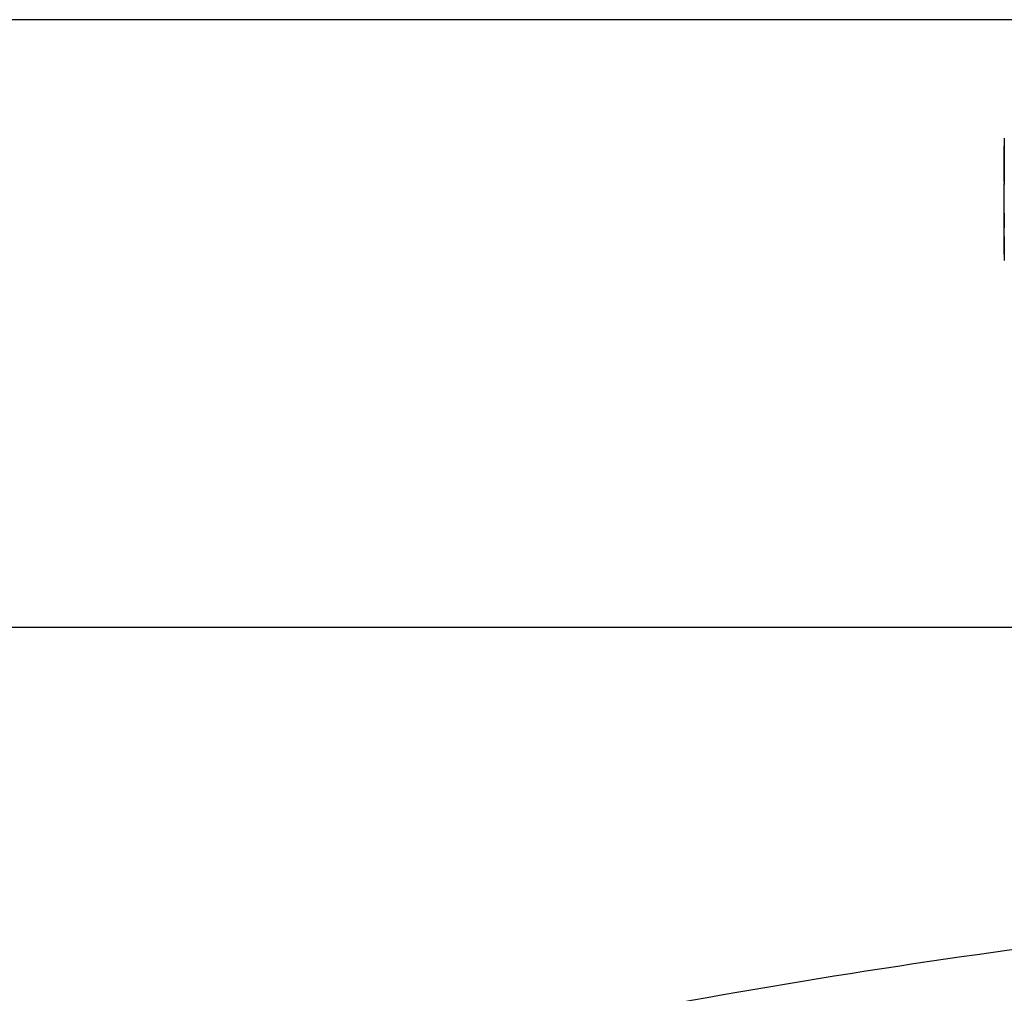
# Model space of a CAD drawing. Header units: millimetres. Extents: x 4086 to 10416, y 123 to 1549.
# Tile 66 of 256: x 6940 to 6966, y 477 to 503. Entities that reach past the tile are written whole.
import ezdxf

# ---------------------------------------------------------------- set-up
doc = ezdxf.new("R2010")
doc.units = ezdxf.units.MM
doc.layers.add('外形图', color=7, linetype='Continuous')
doc.layers.add('尺寸标注', color=7, linetype='Continuous')
doc.styles.add('思源黑', font='SourceHanSansCN-Normal.ttf')
doc.dimstyles.new('尺寸标注_1_4比例中六', dxfattribs={"dimtxt": 10, "dimasz": 8, "dimexe": 2, "dimexo": 1.5, "dimgap": 1, "dimtad": 1, "dimdec": 1, "dimlfac": 4, "dimdsep": 46, "dimtxsty": '思源黑', "dimcen": 0.09, "dimadec": 0, "dimazin": 0, "dimtp": 0.01, "dimtm": 0.01, "dimtfac": 1, "dimtdec": 1, "dimtofl": 0, "dimtmove": 0, "dimatfit": 3, "dimfxl": 1, "dimtolj": 1, "dimarcsym": 0})

# ---------------------------------------------------------------- blocks, each defined once
blk = doc.blocks.new('*D657')
at = {"layer": 'Defpoints', "color": 0}
for p in [(6975.281, 502.524), (6850.134, 363.173), (7026.67, 363.173)]:
    blk.add_point(p, dxfattribs=at)
at = {"layer": '尺寸标注', "color": 0, "lineweight": -2}
for p, q in [((6973.781, 502.524), (6848.134, 502.524)), ((6850.134, 494.524), (6850.134, 371.173)), ((7025.17, 363.173), (6848.134, 363.173))]:
    blk.add_line(p, q, dxfattribs=at)
at = {"layer": '尺寸标注', "color": 0}
for points in [[(6851.467, 494.524), (6848.801, 494.524), (6850.134, 502.524)], [(6848.801, 371.173), (6851.467, 371.173), (6850.134, 363.173)]]:
    blk.add_solid(points, dxfattribs=at)
at = {"layer": '尺寸标注', "color": 0, "insert": (6843.95, 432.848), "char_height": 10, "attachment_point": 5, "rotation": 90, "style": '思源黑'}
blk.add_mtext('\\A1;557.3', dxfattribs=at)
blk = doc.blocks.new('*D658')
at = {"layer": 'Defpoints', "color": 0}
for p in [(7031.894, 486.539), (6869.115, 363.164), (7031.894, 363.164)]:
    blk.add_point(p, dxfattribs=at)
at = {"layer": '尺寸标注', "color": 0, "lineweight": -2}
for p, q in [((7030.394, 486.539), (6867.115, 486.539)), ((6869.115, 478.539), (6869.115, 371.164)), ((7030.394, 363.164), (6867.115, 363.164))]:
    blk.add_line(p, q, dxfattribs=at)
at = {"layer": '尺寸标注', "color": 0}
for points in [[(6870.448, 478.539), (6867.782, 478.539), (6869.115, 486.539)], [(6867.782, 371.164), (6870.448, 371.164), (6869.115, 363.164)]]:
    blk.add_solid(points, dxfattribs=at)
at = {"layer": '尺寸标注', "color": 0, "insert": (6862.931, 424.851), "char_height": 10, "attachment_point": 5, "rotation": 90, "style": '思源黑'}
blk.add_mtext('\\A1;493.6', dxfattribs=at)

msp = doc.modelspace()

# ---------------------------------------------------------------- linework, layer by layer
at = {"layer": '外形图', "color": 7, "linetype": 'Continuous'}
for p, q in [((6965.775, 499.407), (6965.774, 499.207)), ((6965.774, 499.223), (6965.774, 499.165)), ((6965.773, 498.841), (6965.773, 498.84)), ((6965.772, 498.279), (6965.772, 498.258)), ((6965.772, 498.263), (6965.772, 498.231)), ((6965.772, 498.231), (6965.772, 498.189)), ((6965.771, 497.429), (6965.771, 497.62)), ((6965.771, 497.439), (6965.771, 497.296)), ((6965.771, 497.296), (6965.771, 497.051)), ((6965.771, 496.825), (6965.771, 497.051)), ((6965.771, 496.825), (6965.771, 496.639)), ((6965.771, 496.639), (6965.772, 496.564))]:
    msp.add_line(p, q, dxfattribs=at)
msp.add_arc((6993.033, 279.903), 200, 92.70735, 100.46271, dxfattribs=at)
for points in [[(6965.773, 498.841), (6965.773, 498.963), (6965.774, 499.085), (6965.774, 499.207)], [(6965.774, 499.165), (6965.774, 499.057), (6965.773, 498.949), (6965.773, 498.841)], [(6965.772, 498.258), (6965.772, 498.452), (6965.772, 498.646), (6965.773, 498.841)], [(6965.773, 498.841), (6965.772, 498.653), (6965.772, 498.466), (6965.772, 498.279)], [(6965.773, 498.84), (6965.772, 498.653), (6965.772, 498.466), (6965.772, 498.279)], [(6965.771, 497.62), (6965.771, 497.819), (6965.771, 498.018), (6965.772, 498.216)], [(6965.771, 497.051), (6965.771, 497.177), (6965.771, 497.303), (6965.771, 497.429)], [(6965.772, 496.564), (6965.771, 496.651), (6965.771, 496.738), (6965.771, 496.825)], [(6965.772, 496.346), (6965.772, 496.419), (6965.772, 496.491), (6965.772, 496.564)], [(6965.772, 496.564), (6965.772, 496.491), (6965.772, 496.419), (6965.772, 496.346)], [(6965.772, 496.564), (6965.772, 496.492), (6965.772, 496.421), (6965.772, 496.35)], [(6965.772, 496.35), (6965.773, 496.297), (6965.773, 496.245), (6965.773, 496.192)]]:
    msp.add_open_spline(points, degree=3, dxfattribs=at)

# ---------------------------------------------------------------- dimensions: what is measured, and where the dimension line sits
at = {"layer": '尺寸标注', "color": 0}
for base, p1, p2, text, picture, middle in [((6850.134, 363.173), (6975.281, 502.524), (7026.67, 363.173), '557.3', '*D657', (6843.95, 432.848)), ((6869.115, 363.164), (7031.894, 486.539), (7031.894, 363.164), '493.6', '*D658', (6862.931, 424.851))]:
    dim = msp.add_linear_dim(base=base, p1=p1, p2=p2, angle=90, text=text, dimstyle='尺寸标注_1_4比例中六', dxfattribs=at)
    dim.commit()
    dim.dimension.update_dxf_attribs({"geometry": picture, "text_midpoint": middle})

doc.saveas('drawing.dxf')
